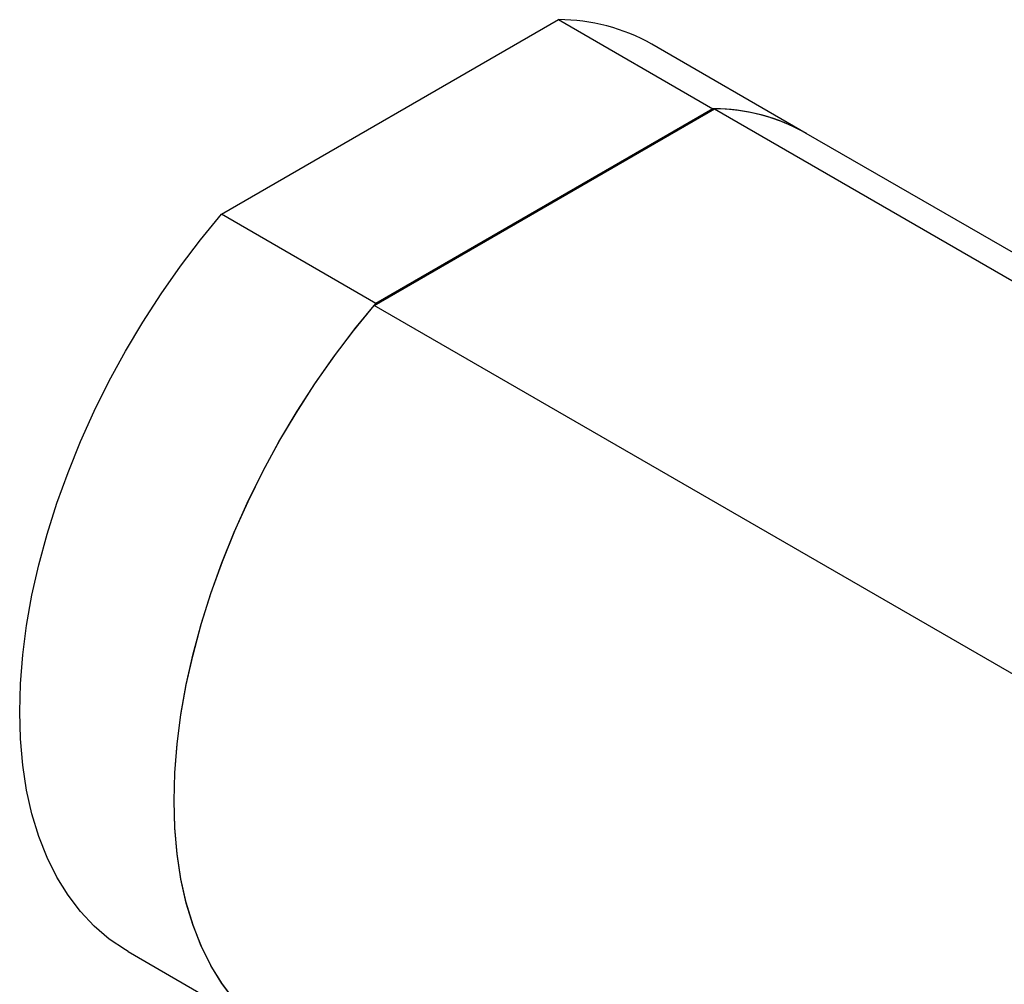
# Model space of a CAD drawing. Header units: inches. Extents: x 1.5 to 14.9, y 0.7 to 9.5.
# Tile 9 of 13: x 11.5 to 13.1, y 4.7 to 6.2. Entities that reach past the tile are written whole.
import ezdxf

# ---------------------------------------------------------------- set-up
doc = ezdxf.new("R2010")
doc.units = ezdxf.units.IN
doc.header["$MEASUREMENT"] = 0

msp = doc.modelspace()

# ---------------------------------------------------------------- linework, layer by layer
at = {"color": 7, "linetype": 'Continuous', "lineweight": 25}
for p, q in [((11.8665, 5.9287), (12.3985, 6.2359)), ((12.3985, 6.2359), (12.6421, 6.0952)), ((12.7895, 6.0565), (12.5459, 6.1972)), ((12.1074, 5.7849), (12.6448, 6.0952)), ((12.6421, 6.0952), (12.1101, 5.7881)), ((12.6448, 6.0952), (13.1386, 5.8101)), ((13.1386, 5.855), (12.7895, 6.0565)), ((12.1101, 5.7881), (11.8665, 5.9287)), ((13.7777, 4.8207), (12.1074, 5.7849)), ((11.7192, 4.7651), (11.9628, 4.6245))]:
    msp.add_line(p, q, dxfattribs=at)
at = {"color": 7, "linetype": 'Continuous', "lineweight": 25, "flags": 128}
for points in [[(11.7192, 4.7651), (11.715, 4.7676), (11.6894, 4.7849), (11.6657, 4.8052), (11.644, 4.8283), (11.6243, 4.8541), (11.6067, 4.8825), (11.5913, 4.9135), (11.5781, 4.9468), (11.5673, 4.9823), (11.5589, 5.0199), (11.5528, 5.0595), (11.5491, 5.1008), (11.5479, 5.1436), (11.5491, 5.1879), (11.5528, 5.2334), (11.5589, 5.28), (11.5673, 5.3274), (11.5781, 5.3754), (11.5913, 5.4239), (11.6067, 5.4726), (11.6243, 5.5213), (11.644, 5.5699), (11.6657, 5.6181), (11.6894, 5.6658), (11.715, 5.7126), (11.7423, 5.7585), (11.7712, 5.8033), (11.8016, 5.8467), (11.8334, 5.8885), (11.8665, 5.9287)], [(11.8876, 4.6877), (11.8679, 4.7135), (11.8503, 4.7419), (11.8349, 4.7729), (11.8217, 4.8062), (11.8109, 4.8417), (11.8024, 4.8793), (11.7964, 4.9188), (11.7927, 4.9601), (11.7915, 5.003), (11.7927, 5.0473), (11.7964, 5.0928), (11.8024, 5.1394), (11.8109, 5.1868), (11.8217, 5.2348), (11.8349, 5.2833), (11.8503, 5.332), (11.8679, 5.3807), (11.8876, 5.4293), (11.9093, 5.4775), (11.933, 5.5251), (11.9586, 5.572), (11.9859, 5.6179), (12.0148, 5.6627), (12.0452, 5.7061), (12.077, 5.7479), (12.1101, 5.7881)], [(11.8867, 4.6887), (11.8672, 4.7145), (11.8497, 4.7429), (11.8345, 4.7738), (11.8215, 4.807), (11.8107, 4.8424), (11.8023, 4.8798), (11.7963, 4.9192), (11.7927, 4.9603), (11.7915, 5.003), (11.7927, 5.0471), (11.7963, 5.0924), (11.8023, 5.1387), (11.8107, 5.1859), (11.8215, 5.2337), (11.8345, 5.2819), (11.8497, 5.3304), (11.8672, 5.3789), (11.8867, 5.4272), (11.9083, 5.4752), (11.9318, 5.5227), (11.9571, 5.5694), (11.9841, 5.6151), (12.0128, 5.6597), (12.043, 5.703), (12.0746, 5.7448), (12.1074, 5.7849)]]:
    msp.add_lwpolyline(points, dxfattribs=at)
at = {"color": 7, "linetype": 'Continuous', "lineweight": 25}
for centre, radius, start, end in [((12.3989, 5.9374), 0.2985, 60.4978, 90.069), ((12.6425, 5.7968), 0.2985, 60.4978, 90.069), ((12.6428, 5.7976), 0.2976, 60.468, 89.6058)]:
    msp.add_arc(centre, radius, start, end, dxfattribs=at)

doc.saveas('drawing.dxf')
